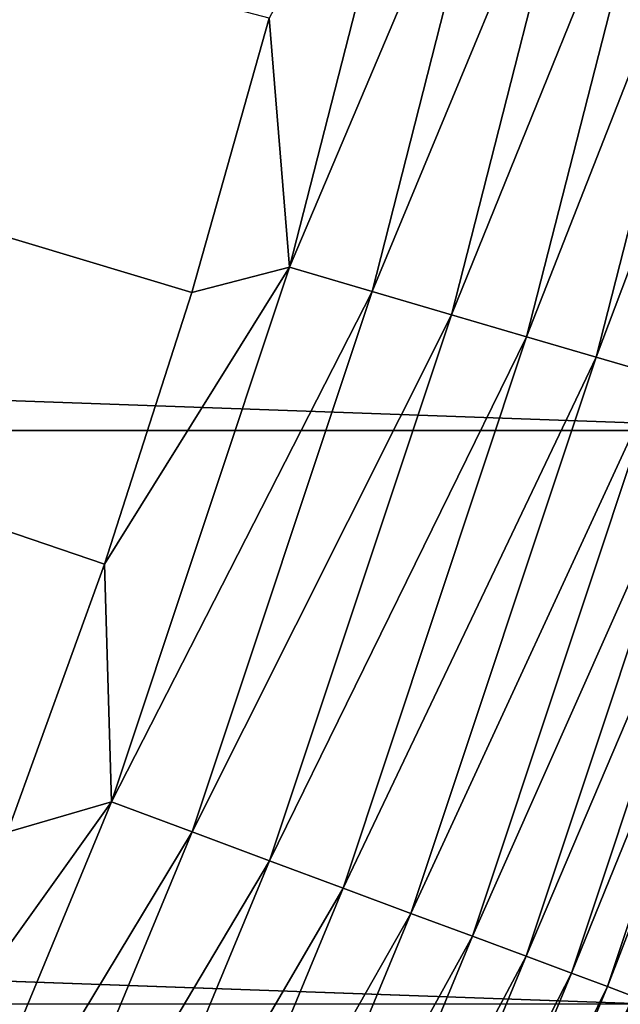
# Model space of a CAD drawing. Header units: metres. Extents: x -22 to 72, y -237 to 23.
# Tile 232 of 256: x 19.4 to 20.99, y -7.86 to -5.25. Entities that reach past the tile are written whole.
import ezdxf

# ---------------------------------------------------------------- set-up
doc = ezdxf.new("R2010")
doc.units = ezdxf.units.M
doc.layers.add('solid_509588_MEDIA_SW0001', color=7, linetype='CONTINUOUS')

msp = doc.modelspace()

# ---------------------------------------------------------------- linework, layer by layer
at = {"layer": 'solid_509588_MEDIA_SW0001'}
for points in [[(19.852415, -5.972702, 132.530869), (20.057306, -5.243667, 132.530869), (0, 0, 132.892746)], [(19.621035, -6.693768, 132.530869), (19.852415, -5.972702, 132.530869), (0, 0, 132.892746)], [(19.363476, -7.405902, 132.530869), (19.621035, -6.693768, 132.530869), (0, 0, 132.892746)], [(20.112087, -5.905442, 132.5121), (20.482134, -4.455616, 132.5121), (20.057306, -5.243667, 132.530869)], [(20.704857, -4.504066, 132.463425), (20.482134, -4.455616, 132.5121), (20.112087, -5.905442, 132.5121)], [(20.330788, -5.969658, 132.463425), (20.704857, -4.504066, 132.463425), (20.112087, -5.905442, 132.5121)], [(20.919567, -4.550773, 132.385696), (20.704857, -4.504066, 132.463425), (20.330788, -5.969658, 132.463425)], [(20.541618, -6.031563, 132.385696), (20.919567, -4.550773, 132.385696), (20.330788, -5.969658, 132.463425)], [(21.122665, -4.594954, 132.280243), (20.919567, -4.550773, 132.385696), (20.541618, -6.031563, 132.385696)], [(20.741047, -6.090121, 132.280243), (21.122665, -4.594954, 132.280243), (20.541618, -6.031563, 132.385696)], [(21.310745, -4.635869, 132.148819), (21.122665, -4.594954, 132.280243), (20.741047, -6.090121, 132.280243)], [(20.925728, -6.144348, 132.148819), (21.310745, -4.635869, 132.148819), (20.741047, -6.090121, 132.280243)], [(21.480652, -4.67283, 131.993607), (21.310745, -4.635869, 132.148819), (20.925728, -6.144348, 132.148819)], [(21.092567, -6.193336, 131.993607), (21.480652, -4.67283, 131.993607), (20.925728, -6.144348, 132.148819)], [(21.588493, -6.339161), (-21.588493, -6.339161), (-21.985802, -4.782722)], [(21.985802, -4.782722), (21.588493, -6.339161), (-21.985802, -4.782722)], [(20.112087, -5.905442, 132.5121), (20.057306, -5.243667, 132.530869), (19.852415, -5.972702, 132.530869)], [(20.112087, -5.905442, 132.5121), (19.852415, -5.972702, 132.530869), (19.621035, -6.693768, 132.530869)], [(19.639555, -7.325175, 132.5121), (20.112087, -5.905442, 132.5121), (19.621035, -6.693768, 132.530869)], [(20.330788, -5.969658, 132.463425), (20.112087, -5.905442, 132.5121), (19.639555, -7.325175, 132.5121)], [(19.853115, -7.40483, 132.463425), (20.330788, -5.969658, 132.463425), (19.639555, -7.325175, 132.5121)], [(20.541618, -6.031563, 132.385696), (20.330788, -5.969658, 132.463425), (19.853115, -7.40483, 132.463425)], [(20.058994, -7.481618, 132.385696), (20.541618, -6.031563, 132.385696), (19.853115, -7.40483, 132.463425)], [(20.741047, -6.090121, 132.280243), (20.541618, -6.031563, 132.385696), (20.058994, -7.481618, 132.385696)], [(20.253736, -7.554253, 132.280243), (20.741047, -6.090121, 132.280243), (20.058994, -7.481618, 132.385696)], [(20.925728, -6.144348, 132.148819), (20.741047, -6.090121, 132.280243), (20.253736, -7.554253, 132.280243)], [(20.434078, -7.621517, 132.148819), (20.925728, -6.144348, 132.148819), (20.253736, -7.554253, 132.280243)], [(21.092567, -6.193336, 131.993607), (20.925728, -6.144348, 132.148819), (20.434078, -7.621517, 132.148819)], [(20.596998, -7.682283, 131.993607), (21.092567, -6.193336, 131.993607), (20.434078, -7.621517, 132.148819)], [(21.238766, -6.236264, 131.817245), (21.092567, -6.193336, 131.993607), (20.596998, -7.682283, 131.993607)], [(20.739761, -7.735531, 131.817245), (21.238766, -6.236264, 131.817245), (20.596998, -7.682283, 131.993607)], [(21.361872, -6.272412, 131.622665), (21.238766, -6.236264, 131.817245), (20.739761, -7.735531, 131.817245)], [(20.859976, -7.780369, 131.622665), (21.361872, -6.272412, 131.622665), (20.739761, -7.735531, 131.817245)], [(21.459824, -6.301173, 131.413147), (21.361872, -6.272412, 131.622665), (20.859976, -7.780369, 131.622665)], [(20.955627, -7.816045, 131.413147), (21.459824, -6.301173, 131.413147), (20.859976, -7.780369, 131.622665)], [(21.530979, -6.322066, 131.192184), (21.459824, -6.301173, 131.413147), (20.955627, -7.816045, 131.413147)], [(21.02511, -7.84196, 131.192184), (21.530979, -6.322066, 131.192184), (20.955627, -7.816045, 131.413147)], [(21.08136, -7.862974), (-21.08136, -7.862974), (-21.588493, -6.339161)], [(21.588493, -6.339161), (21.08136, -7.862974), (-21.588493, -6.339161)], [(19.639555, -7.325175, 132.5121), (19.621035, -6.693768, 132.530869), (19.363476, -7.405902, 132.530869)], [(19.066944, -8.707582, 132.5121), (19.639555, -7.325175, 132.5121), (19.080078, -8.108154, 132.530869)], [(19.853115, -7.40483, 132.463425), (19.639555, -7.325175, 132.5121), (19.066944, -8.707582, 132.5121)], [(19.639555, -7.325175, 132.5121), (19.363476, -7.405902, 132.530869), (19.080078, -8.108154, 132.530869)], [(19.274279, -8.802268, 132.463425), (19.853115, -7.40483, 132.463425), (19.066944, -8.707582, 132.5121)], [(20.058994, -7.481618, 132.385696), (19.853115, -7.40483, 132.463425), (19.274279, -8.802268, 132.463425)], [(19.474154, -8.893548, 132.385696), (20.058994, -7.481618, 132.385696), (19.274279, -8.802268, 132.463425)], [(20.253736, -7.554253, 132.280243), (20.058994, -7.481618, 132.385696), (19.474154, -8.893548, 132.385696)], [(19.663218, -8.979891, 132.280243), (20.253736, -7.554253, 132.280243), (19.474154, -8.893548, 132.385696)], [(20.434078, -7.621517, 132.148819), (20.253736, -7.554253, 132.280243), (19.663218, -8.979891, 132.280243)], [(19.838303, -9.059849, 132.148819), (20.434078, -7.621517, 132.148819), (19.663218, -8.979891, 132.280243)], [(20.596998, -7.682283, 131.993607), (20.434078, -7.621517, 132.148819), (19.838303, -9.059849, 132.148819)], [(19.996471, -9.132082, 131.993607), (20.596998, -7.682283, 131.993607), (19.838303, -9.059849, 132.148819)], [(20.739761, -7.735531, 131.817245), (20.596998, -7.682283, 131.993607), (19.996471, -9.132082, 131.993607)], [(20.135073, -9.195379, 131.817245), (20.739761, -7.735531, 131.817245), (19.996471, -9.132082, 131.993607)], [(20.859976, -7.780369, 131.622665), (20.739761, -7.735531, 131.817245), (20.135073, -9.195379, 131.817245)], [(20.251781, -9.248679, 131.622665), (20.859976, -7.780369, 131.622665), (20.135073, -9.195379, 131.817245)], [(20.955627, -7.816045, 131.413147), (20.859976, -7.780369, 131.622665), (20.251781, -9.248679, 131.622665)], [(20.344645, -9.291087, 131.413147), (20.955627, -7.816045, 131.413147), (20.251781, -9.248679, 131.622665)], [(21.02511, -7.84196, 131.192184), (20.955627, -7.816045, 131.413147), (20.344645, -9.291087, 131.413147)], [(20.4121, -9.321894, 131.192184), (21.02511, -7.84196, 131.192184), (20.344645, -9.291087, 131.413147)], [(21.067259, -7.857681, 130.963501), (21.02511, -7.84196, 131.192184), (20.4121, -9.321894, 131.192184)], [(20.453022, -9.340582, 130.963501), (21.067259, -7.857681, 130.963501), (20.4121, -9.321894, 131.192184)], [(20.453022, -9.340582, 130.963501), (21.081369, -7.862944, 130.73114), (21.067259, -7.857681, 130.963501)], [(20.453022, -9.340582, 130.963501), (20.466721, -9.346838, 130.73114), (21.081369, -7.862944, 130.73114)], [(21.04072, -7.97108, 110.309425), (21.081369, -7.862944, 130.73114), (20.466721, -9.346838, 130.73114)]]:
    msp.add_3dface(points, dxfattribs=at)

doc.saveas('drawing.dxf')
